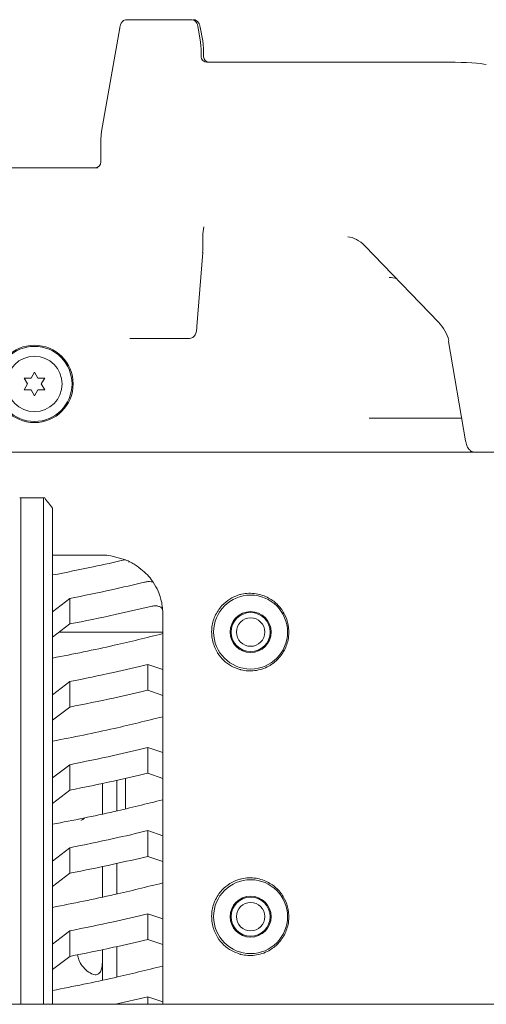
# Model space of a CAD drawing. Header units: millimetres. Extents: x 63 to 559, y 25 to 389.
# Tile 55 of 88: x 254 to 264, y 363 to 384. Entities that reach past the tile are written whole.
import ezdxf

# ---------------------------------------------------------------- set-up
doc = ezdxf.new("R2010")
doc.units = ezdxf.units.MM

msp = doc.modelspace()

# ---------------------------------------------------------------- linework, layer by layer
at = {"color": 7, "linetype": 'Continuous', "lineweight": 15}
for p, q in [((255.704, 384.08), (255.302, 381.8)), ((255.858, 384.257), (256.305, 384.257)), ((256.305, 384.257), (257.272, 384.257)), ((257.478, 383.763), (257.425, 384.079)), ((257.528, 383.793), (257.47, 384.092)), ((257.493, 383.445), (257.491, 383.58)), ((257.493, 383.445), (257.491, 383.444)), ((257.543, 383.596), (257.545, 383.597)), ((257.544, 383.444), (257.546, 383.445)), ((257.546, 383.445), (257.545, 383.597)), ((262.937, 383.323), (257.62, 383.323)), ((255.287, 381.602), (255.287, 381.132)), ((255.289, 381.602), (255.287, 381.602)), ((239.438, 381.007), (255.219, 381.007)), ((257.529, 379.273), (257.527, 379.476)), ((257.398, 377.517), (257.525, 379.143)), ((257.524, 379.153), (257.525, 379.143)), ((257.527, 379.272), (257.529, 379.273)), ((262.706, 377.614), (261.09, 379.288)), ((256.267, 377.257), (255.922, 377.257)), ((257.236, 377.257), (256.267, 377.257)), ((262.926, 377.191), (263.303, 375.005)), ((253.828, 376.517), (253.753, 376.387)), ((253.903, 376.387), (253.828, 376.517)), ((253.753, 376.387), (253.603, 376.387)), ((253.603, 376.387), (253.678, 376.257)), ((254.053, 376.387), (253.903, 376.387)), ((253.978, 376.257), (254.053, 376.387)), ((253.678, 376.257), (253.603, 376.127)), ((253.603, 376.127), (253.753, 376.127)), ((253.753, 376.127), (253.828, 375.997)), ((253.828, 375.997), (253.903, 376.127)), ((253.903, 376.127), (254.053, 376.127)), ((254.053, 376.127), (253.978, 376.257)), ((263.217, 375.507), (261.18, 375.507)), ((255.77, 374.757), (251.828, 374.757)), ((256.505, 374.757), (255.77, 374.757)), ((258.802, 374.757), (256.505, 374.757)), ((263.517, 374.757), (258.802, 374.757)), ((264.444, 374.757), (263.51, 374.757)), ((253.503, 373.757), (253.528, 373.757)), ((253.528, 373.757), (253.528, 373.007)), ((253.528, 373.757), (254.028, 373.757)), ((254.028, 373.007), (254.028, 373.757)), ((254.028, 373.757), (254.053, 373.757)), ((254.228, 373.532), (254.228, 372.907)), ((253.528, 373.007), (253.528, 372.757)), ((254.028, 372.757), (254.028, 373.007)), ((254.228, 372.907), (254.228, 372.757)), ((253.528, 372.757), (253.528, 362.632)), ((254.028, 362.632), (254.028, 372.757)), ((254.228, 372.757), (254.228, 362.632)), ((254.228, 372.498), (255.327, 372.498)), ((255.508, 372.485), (255.828, 372.393)), ((254.228, 371.254), (254.603, 371.545)), ((254.603, 371.545), (254.603, 370.985)), ((256.601, 371.546), (256.606, 371.527)), ((256.647, 371.229), (256.647, 371.23)), ((256.647, 371.229), (256.647, 362.632)), ((254.603, 370.985), (254.228, 370.694)), ((254.374, 370.807), (256.647, 370.807)), ((256.322, 370.097), (256.647, 369.984)), ((256.322, 369.531), (256.322, 370.097)), ((254.228, 369.429), (254.603, 369.72)), ((254.603, 369.72), (254.603, 369.16)), ((256.647, 369.417), (256.322, 369.531)), ((254.603, 369.16), (254.228, 368.869)), ((256.322, 368.272), (256.647, 368.159)), ((256.322, 367.706), (256.322, 368.272)), ((254.228, 367.604), (254.603, 367.895)), ((254.603, 367.895), (254.603, 367.335)), ((256.647, 367.592), (256.322, 367.706)), ((255.325, 366.813), (255.325, 367.482)), ((255.641, 367.551), (255.641, 366.881)), ((255.828, 366.926), (255.828, 367.594)), ((254.603, 367.335), (254.228, 367.044)), ((256.322, 366.447), (256.647, 366.334)), ((256.322, 365.881), (256.322, 366.447)), ((254.228, 365.779), (254.603, 366.07)), ((254.603, 366.07), (254.603, 365.51)), ((255.641, 365.726), (255.641, 365.056)), ((256.647, 365.767), (256.322, 365.881)), ((254.603, 365.51), (254.228, 365.219)), ((255.325, 364.988), (255.325, 365.659)), ((256.322, 364.622), (256.647, 364.509)), ((256.322, 364.056), (256.322, 364.622)), ((254.228, 363.954), (254.603, 364.245)), ((254.603, 364.245), (254.603, 363.685)), ((256.647, 363.942), (256.322, 364.056)), ((255.325, 363.163), (255.325, 363.834)), ((255.641, 363.901), (255.641, 363.231)), ((254.603, 363.685), (254.228, 363.394)), ((255.611, 362.632), (256.322, 362.797)), ((256.322, 362.797), (256.647, 362.684)), ((256.322, 362.632), (256.322, 362.797)), ((227.221, 362.632), (266.186, 362.632))]:
    msp.add_line(p, q, dxfattribs=at)
at = {"color": 7, "linetype": 'Continuous', "lineweight": 15, "flags": 128}
for points in [[(255.704, 384.059), (255.703, 384.077), (255.704, 384.08)], [(257.47, 384.068), (257.47, 384.087), (257.47, 384.092)], [(257.478, 383.763), (257.478, 383.761), (257.478, 383.743)], [(257.529, 383.769), (257.529, 383.788), (257.528, 383.793)], [(255.302, 381.778), (255.301, 381.797), (255.302, 381.8)], [(262.932, 377.212), (262.926, 377.199), (262.926, 377.191)]]:
    msp.add_lwpolyline(points, dxfattribs=at)
at = {"color": 7, "linetype": 'Continuous', "lineweight": 15}
for centre, radius in [((253.828, 376.257), 0.85), ((253.828, 376.257), 0.825), ((253.828, 376.257), 0.608), ((258.578, 370.807), 0.812), ((258.578, 370.807), 0.45), ((258.578, 370.807), 0.43), ((258.578, 370.807), 0.312), ((258.578, 364.557), 0.812), ((258.578, 364.557), 0.45), ((258.578, 364.557), 0.43), ((258.578, 364.557), 0.312)]:
    msp.add_circle(centre, radius, dxfattribs=at)
for centre, radius, start, end in [((255.162, 381.132), 0.125, 270, 0), ((255.327, 371.248), 1.25, 81.6907, 90), ((255.086, 370.696), 1.853, 58.8981, 66.3721), ((255.397, 371.212), 1.25, 0.7995, 14.6146)]:
    msp.add_arc(centre, radius, start, end, dxfattribs=at)
for centre, major_axis, ratio, start_param, end_param in [((257.448, 383.566), (0, 0.25), 0.166963, 4.764749, 5.497787), ((257.499, 383.583), (0, 0.25), 0.176327, 4.764749, 5.550147), ((257.621, 383.448), (0.125, 0.038), 0.955391, 2.861837, 4.41828), ((257.675, 383.448), (0.126, 0.036), 0.951114, 2.876377, 4.432038), ((262.936, 383.246), (0.875, 0), 0.087192, 0.353604, 1.570114), ((255.333, 381.602), (0, 0.25), 0.176327, 0.785398, 1.570796), ((257.655, 379.551), (0.038, 0.479), 0.26019, 1.259043, 1.696341), ((260.887, 378.963), (-0.33, 0.481), 0.624876, 4.978416, 5.85108), ((257.486, 379.259), (0, 0.25), 0.166963, 4.276057, 4.764749), ((261.667, 378.196), (-0.147, 0.375), 0.916137, 5.549355, 6.002817), ((262.502, 377.289), (-0.33, 0.481), 0.624876, 4.161186, 4.978416), ((254.977, 374.025), (1.083, -1.083), 0.57735, 4.404677, 4.593838)]:
    msp.add_ellipse(centre, major_axis=major_axis, ratio=ratio, start_param=start_param, end_param=end_param, dxfattribs=at)
for points, knots in [([(255.858, 384.257), (255.841, 384.255), (255.808, 384.251), (255.77, 384.226), (255.744, 384.197), (255.724, 384.161), (255.712, 384.124), (255.706, 384.093), (255.704, 384.08)], [0, 0, 0, 0, 0.175484, 0.319908, 0.456404, 0.607908, 0.840746, 1, 1, 1, 1]), ([(257.425, 384.079), (257.422, 384.093), (257.415, 384.13), (257.401, 384.174), (257.367, 384.222), (257.322, 384.251), (257.289, 384.255), (257.272, 384.257)], [0, 0, 0, 0, 0.177634, 0.471618, 0.672222, 0.83324, 1, 1, 1, 1]), ([(257.47, 384.092), (257.467, 384.105), (257.459, 384.139), (257.443, 384.182), (257.406, 384.228), (257.361, 384.253), (257.331, 384.256), (257.317, 384.257)], [0, 0, 0, 0, 0.177589, 0.475832, 0.682265, 0.856696, 1, 1, 1, 1]), ([(257.527, 379.476), (257.527, 379.482), (257.527, 379.491), (257.527, 379.499), (257.528, 379.502)], [0, 0, 0, 0, 0.6916831, 1, 1, 1, 1]), ([(257.236, 377.257), (257.254, 377.259), (257.287, 377.263), (257.325, 377.289), (257.35, 377.318), (257.368, 377.353), (257.385, 377.406), (257.394, 377.464), (257.398, 377.511), (257.398, 377.517)], [0, 0, 0, 0, 0.140635, 0.247912, 0.349253, 0.460709, 0.629992, 0.951638, 1, 1, 1, 1]), ([(263.303, 375.005), (263.309, 374.98), (263.324, 374.908), (263.363, 374.829), (263.431, 374.772), (263.482, 374.757), (263.508, 374.757), (263.51, 374.757)], [0, 0, 0, 0, 0.203125, 0.57716, 0.787294, 0.976358, 1, 1, 1, 1]), ([(254.228, 372.061), (254.526, 372.119), (255.059, 372.223), (255.588, 372.343), (255.821, 372.396)], [0, 0, 0, 0, 0.558863, 1, 1, 1, 1]), ([(255.911, 372.346), (255.905, 372.348), (255.898, 372.349), (255.909, 372.351), (255.909, 372.351)], [0, 0, 0, 0, 0.928558, 1, 1, 1, 1]), ([(256.043, 372.282), (256.152, 372.203), (256.305, 372.092), (256.41, 371.944), (256.44, 371.901)], [0, 0, 0, 0, 0.709244, 1, 1, 1, 1]), ([(254.603, 371.545), (254.91, 371.607), (255.459, 371.718), (256.004, 371.847), (256.244, 371.903)], [0, 0, 0, 0, 0.558836, 1, 1, 1, 1]), ([(256.244, 371.903), (256.269, 371.908), (256.32, 371.917), (256.389, 371.915), (256.424, 371.905), (256.44, 371.901)], [0, 0, 0, 0, 0.352377, 0.703829, 1, 1, 1, 1]), ([(256.44, 371.901), (256.478, 371.836), (256.547, 371.721), (256.585, 371.599), (256.601, 371.546)], [0, 0, 0, 0, 0.559864, 1, 1, 1, 1]), ([(258.34, 369.985), (258.278, 370.007), (258.155, 370.05), (257.98, 370.18), (257.833, 370.361), (257.731, 370.602), (257.709, 370.884), (257.781, 371.161), (257.926, 371.384), (258.112, 371.537), (258.254, 371.603), (258.326, 371.624), (258.34, 371.629)], [0, 0, 0, 0, 0.09384, 0.187457, 0.286561, 0.405676, 0.535796, 0.659136, 0.786322, 0.88794, 0.977851, 1, 1, 1, 1]), ([(258.34, 369.985), (258.349, 369.983), (258.456, 369.955), (258.677, 369.943), (258.963, 370.033), (259.191, 370.208), (259.348, 370.433), (259.425, 370.697), (259.416, 370.964), (259.333, 371.204), (259.185, 371.411), (258.97, 371.575), (258.691, 371.668), (258.47, 371.662), (258.353, 371.632), (258.34, 371.629)], [0, 0, 0, 0, 0.009069, 0.110519, 0.219377, 0.304809, 0.387597, 0.470723, 0.546536, 0.618925, 0.695427, 0.781397, 0.879307, 0.986887, 1, 1, 1, 1]), ([(254.603, 370.985), (254.936, 371.052), (255.532, 371.171), (256.123, 371.31), (256.384, 371.371)], [0, 0, 0, 0, 0.558785, 1, 1, 1, 1]), ([(256.645, 371.286), (256.641, 371.302), (256.633, 371.335), (256.581, 371.369), (256.51, 371.385), (256.44, 371.383), (256.399, 371.374), (256.384, 371.371)], [0, 0, 0, 0, 0.237932, 0.476575, 0.69566, 0.890958, 1, 1, 1, 1]), ([(254.228, 370.236), (254.681, 370.325), (255.491, 370.486), (256.293, 370.685), (256.647, 370.773)], [0, 0, 0, 0, 0.558193, 1, 1, 1, 1]), ([(254.603, 369.72), (254.925, 369.785), (255.499, 369.902), (256.07, 370.037), (256.322, 370.097)], [0, 0, 0, 0, 0.558776, 1, 1, 1, 1]), ([(254.603, 369.16), (254.925, 369.224), (255.499, 369.339), (256.07, 369.473), (256.322, 369.531)], [0, 0, 0, 0, 0.558832, 1, 1, 1, 1]), ([(254.228, 368.411), (254.681, 368.5), (255.491, 368.661), (256.293, 368.86), (256.647, 368.948)], [0, 0, 0, 0, 0.558193, 1, 1, 1, 1]), ([(254.603, 367.895), (254.925, 367.96), (255.499, 368.077), (256.07, 368.212), (256.322, 368.272)], [0, 0, 0, 0, 0.558776, 1, 1, 1, 1]), ([(254.603, 367.335), (254.925, 367.399), (255.499, 367.514), (256.07, 367.648), (256.322, 367.706)], [0, 0, 0, 0, 0.558832, 1, 1, 1, 1]), ([(254.228, 366.586), (254.681, 366.675), (255.491, 366.836), (256.293, 367.035), (256.647, 367.123)], [0, 0, 0, 0, 0.558193, 1, 1, 1, 1]), ([(254.85, 366.673), (254.858, 366.677), (254.885, 366.693), (254.913, 366.709), (254.933, 366.721)], [0, 0, 0, 0, 0.272238, 1, 1, 1, 1]), ([(254.603, 366.07), (254.925, 366.135), (255.499, 366.252), (256.07, 366.387), (256.322, 366.447)], [0, 0, 0, 0, 0.558776, 1, 1, 1, 1]), ([(254.603, 365.51), (254.925, 365.574), (255.499, 365.689), (256.07, 365.823), (256.322, 365.881)], [0, 0, 0, 0, 0.558832, 1, 1, 1, 1]), ([(254.228, 364.761), (254.681, 364.85), (255.491, 365.011), (256.293, 365.21), (256.647, 365.298)], [0, 0, 0, 0, 0.5581934, 1, 1, 1, 1]), ([(258.34, 363.735), (258.278, 363.757), (258.155, 363.8), (257.98, 363.93), (257.833, 364.111), (257.731, 364.352), (257.709, 364.634), (257.781, 364.911), (257.926, 365.134), (258.112, 365.287), (258.254, 365.353), (258.326, 365.374), (258.34, 365.379)], [0, 0, 0, 0, 0.09384, 0.187457, 0.286561, 0.405676, 0.535796, 0.659136, 0.786322, 0.887939, 0.977851, 1, 1, 1, 1]), ([(258.34, 363.735), (258.349, 363.733), (258.456, 363.705), (258.677, 363.693), (258.963, 363.783), (259.191, 363.958), (259.348, 364.183), (259.425, 364.447), (259.416, 364.714), (259.333, 364.954), (259.185, 365.161), (258.97, 365.325), (258.691, 365.418), (258.47, 365.412), (258.353, 365.382), (258.34, 365.379)], [0, 0, 0, 0, 0.009069, 0.110519, 0.219377, 0.304809, 0.387597, 0.470723, 0.546536, 0.618925, 0.695427, 0.781397, 0.879307, 0.986887, 1, 1, 1, 1]), ([(254.603, 364.245), (254.925, 364.31), (255.499, 364.427), (256.07, 364.562), (256.322, 364.622)], [0, 0, 0, 0, 0.558776, 1, 1, 1, 1]), ([(254.603, 363.685), (254.925, 363.749), (255.499, 363.864), (256.07, 363.998), (256.322, 364.056)], [0, 0, 0, 0, 0.558832, 1, 1, 1, 1]), ([(254.776, 363.721), (254.783, 363.683), (254.801, 363.594), (254.879, 363.467), (254.989, 363.352), (255.109, 363.284), (255.206, 363.277), (255.271, 363.322), (255.308, 363.411), (255.323, 363.545), (255.325, 363.688), (255.325, 363.779), (255.325, 363.807)], [0, 0, 0, 0, 0.071992, 0.172238, 0.286805, 0.405607, 0.512759, 0.611618, 0.714393, 0.828352, 0.947644, 1, 1, 1, 1]), ([(254.228, 362.936), (254.681, 363.025), (255.491, 363.186), (256.293, 363.385), (256.647, 363.473)], [0, 0, 0, 0, 0.558193, 1, 1, 1, 1])]:
    msp.add_open_spline(points, degree=3, knots=knots, dxfattribs=at)

doc.saveas('drawing.dxf')
